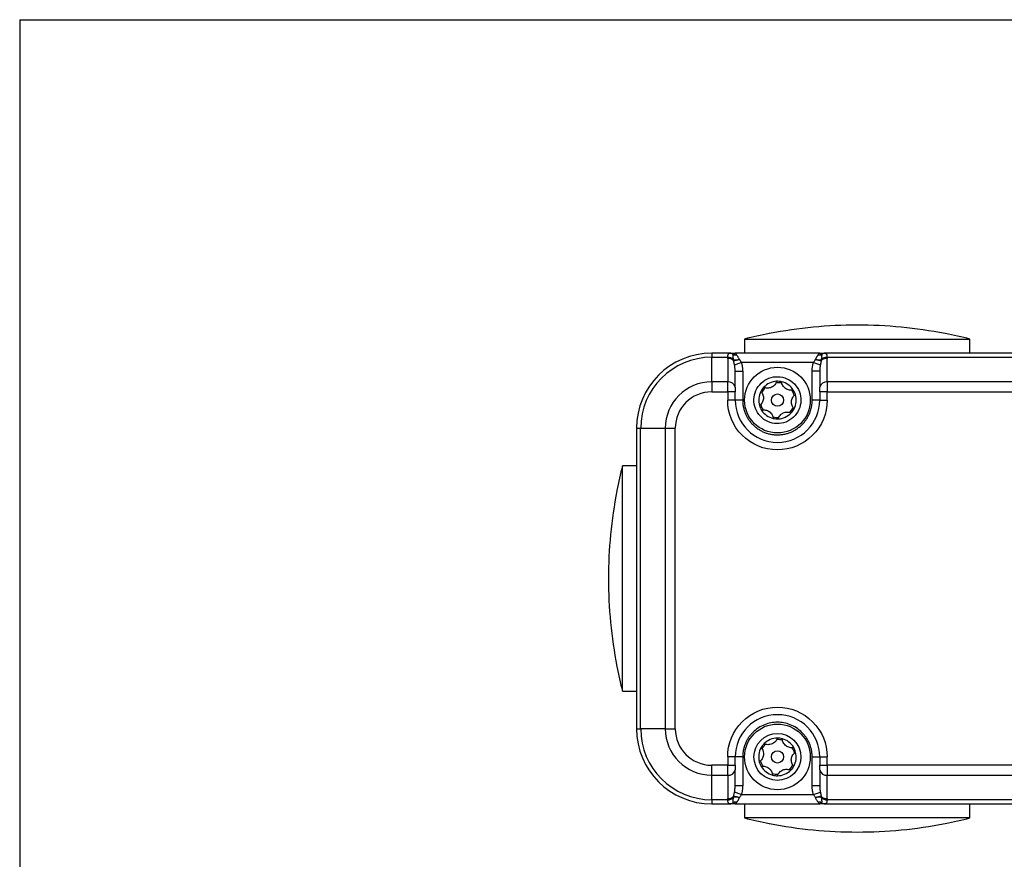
# Model space of a CAD drawing. Header units: millimetres. Extents: x 0 to 559, y 0 to 432.
# Tile 4 of 24: x 0 to 105, y 342 to 432. Entities that reach past the tile are written whole.
import ezdxf

# ---------------------------------------------------------------- set-up
doc = ezdxf.new("R2010")
doc.units = ezdxf.units.MM

msp = doc.modelspace()

# ---------------------------------------------------------------- linework, layer by layer
at = {"color": 7, "linetype": 'Continuous'}
for q in [(0, 0), (558.8, 431.8)]:
    msp.add_line((0, 431.8), q, dxfattribs=at)
for p, q in [((77.18, 397.79), (77.18, 396.29)), ((77.18, 397.79), (101.18, 397.79)), ((101.18, 396.29), (101.18, 397.79)), ((75.62, 396.29), (73.68, 396.29)), ((73.68, 396.29), (73.68, 395.85)), ((85.18, 396.29), (76.18, 396.29)), ((193.29, 396.29), (85.73, 396.29)), ((73.68, 393.23), (73.68, 395.85)), ((73.68, 395.85), (75.39, 395.85)), ((75.38, 395.72), (75.38, 393.23)), ((76.1, 395.05), (76.83, 395.29)), ((84.52, 395.29), (76.83, 395.29)), ((84.52, 395.29), (85.25, 395.05)), ((85.97, 395.85), (193.29, 395.85)), ((85.98, 393.23), (85.98, 395.72)), ((76.18, 392.66), (76.18, 394.36)), ((76.18, 394.36), (76.98, 394.36)), ((76.98, 394.36), (76.98, 391.29)), ((85.18, 394.36), (84.38, 394.36)), ((84.38, 391.29), (84.38, 394.36)), ((85.18, 394.36), (85.18, 392.66)), ((73.68, 393.23), (73.68, 392.17)), ((75.38, 393.23), (73.68, 393.23)), ((75.38, 392.17), (75.38, 393.23)), ((149.3, 393.23), (85.98, 393.23)), ((85.98, 393.23), (85.98, 392.17)), ((73.68, 392.17), (75.38, 392.17)), ((75.38, 392.17), (75.38, 391.29)), ((76.18, 392.17), (75.38, 392.17)), ((76.18, 391.29), (76.18, 392.17)), ((85.18, 392.17), (85.18, 391.29)), ((85.98, 392.17), (85.18, 392.17)), ((85.98, 392.17), (148.2, 392.17)), ((85.98, 391.29), (85.98, 392.17)), ((76.18, 391.29), (75.38, 391.29)), ((76.98, 391.29), (76.18, 391.29)), ((85.18, 391.29), (84.38, 391.29)), ((85.18, 391.29), (85.98, 391.29)), ((65.68, 388.29), (65.68, 356.29)), ((65.68, 388.29), (66.11, 388.29)), ((66.11, 388.29), (68.74, 388.29)), ((66.11, 356.29), (66.11, 388.29)), ((68.74, 388.29), (68.74, 356.29)), ((68.74, 388.29), (69.8, 388.29)), ((69.8, 356.29), (69.8, 388.29)), ((65.68, 384.29), (64.18, 384.29)), ((64.18, 360.29), (64.18, 384.29)), ((64.18, 360.29), (65.68, 360.29)), ((65.68, 356.29), (66.11, 356.29)), ((68.74, 356.29), (66.11, 356.29)), ((68.74, 356.29), (69.8, 356.29)), ((75.38, 352.41), (73.68, 352.41)), ((73.68, 351.35), (73.68, 352.41)), ((75.38, 353.29), (75.38, 352.41)), ((76.18, 353.29), (75.38, 353.29)), ((75.38, 351.35), (75.38, 352.41)), ((75.38, 352.41), (76.18, 352.41)), ((76.18, 352.41), (76.18, 353.29)), ((76.98, 353.29), (76.18, 353.29)), ((76.98, 353.29), (76.98, 350.22)), ((84.38, 353.29), (85.18, 353.29)), ((84.38, 350.22), (84.38, 353.29)), ((85.18, 353.29), (85.18, 352.41)), ((85.18, 353.29), (85.98, 353.29)), ((85.18, 352.41), (85.98, 352.41)), ((85.98, 352.41), (85.98, 353.29)), ((148.2, 352.41), (85.98, 352.41)), ((85.98, 352.41), (85.98, 351.35)), ((73.68, 351.35), (75.38, 351.35)), ((73.68, 348.73), (73.68, 351.35)), ((75.38, 351.35), (75.38, 348.85)), ((76.18, 350.22), (76.18, 351.91)), ((85.18, 351.91), (85.18, 350.22)), ((85.98, 348.85), (85.98, 351.35)), ((85.98, 351.35), (149.3, 351.35)), ((76.98, 350.22), (76.18, 350.22)), ((85.18, 350.22), (84.38, 350.22)), ((76.83, 349.29), (76.1, 349.52)), ((76.83, 349.29), (84.52, 349.29)), ((84.52, 349.29), (85.25, 349.52)), ((75.39, 348.73), (73.68, 348.73)), ((73.68, 348.73), (73.68, 348.29)), ((73.68, 348.29), (75.62, 348.29)), ((76.18, 348.29), (85.18, 348.29)), ((77.18, 348.29), (77.18, 346.79)), ((85.73, 348.29), (193.29, 348.29)), ((193.29, 348.73), (85.97, 348.73)), ((101.18, 346.79), (101.18, 348.29)), ((101.18, 346.79), (77.18, 346.79))]:
    msp.add_line(p, q)
for centre, radius in [((80.68, 391.29), 3.5), ((80.68, 391.29), 0.65), ((80.68, 353.29), 3.5), ((80.68, 353.29), 0.65)]:
    msp.add_circle(centre, radius)
for centre, radius, start, end in [((89.18, 350.54), 48.75, 101.0736, 104.25), ((89.18, 350.54), 48.75, 75.75, 78.9262), ((73.68, 388.29), 8, 90, 180), ((75.6, 395.78), 0.502, 43.2524, 88.6656), ((85.75, 395.78), 0.502, 91.3344, 136.7476), ((73.68, 388.29), 7.56, 90, 180), ((75.4, 394.77), 0.952, 50.9121, 91.5013), ((75.32, 394.84), 1.02, 48.158, 86.1479), ((75.32, 394.83), 1.02, 48.4658, 86.3897), ((76.19, 396.92), 0.825, 254.7533, 279.5716), ((76.22, 397.07), 1.49, 261.3727, 285.1514), ((76.22, 397.08), 1.51, 261.6728, 285.1833), ((76.09, 396.98), 1.47, 266.4647, 291.2811), ((85.26, 396.98), 1.47, 248.7189, 273.5353), ((85.13, 397.07), 1.49, 254.8486, 278.6273), ((85.13, 397.08), 1.51, 254.8167, 278.3272), ((85.16, 396.92), 0.825, 260.4284, 285.2467), ((86.03, 394.84), 1.02, 93.8521, 131.842), ((86.03, 394.83), 1.02, 93.6103, 131.5342), ((85.95, 394.77), 0.952, 88.4987, 129.0879), ((73.68, 388.29), 4.94, 90, 180), ((75.48, 392.52), 0.714, 11.4218, 98.0495), ((80.68, 391.29), 2, 92.4318, 137.095), ((80.68, 391.29), 1.85, 75.1164, 94.4104), ((80.68, 391.29), 2, 77.095, 92.4318), ((80.68, 391.29), 2, 32.4318, 77.095), ((85.88, 392.52), 0.714, 81.9503, 168.5783), ((80.68, 391.29), 2, 152.4318, 197.095), ((80.68, 391.29), 2, 137.095, 152.4318), ((80.68, 391.29), 1.85, 135.1164, 154.4104), ((80.68, 391.29), 1.85, 15.1164, 34.4104), ((80.68, 391.29), 2, 17.095, 32.4318), ((80.68, 391.29), 4.5, 180, 0), ((80.68, 391.29), 2, 332.4318, 17.095), ((80.68, 391.29), 2, 197.095, 212.4318), ((80.68, 391.29), 1.85, 195.1164, 214.4104), ((80.68, 391.29), 2, 212.4318, 257.095), ((80.68, 391.29), 1.85, 315.1164, 334.4104), ((80.68, 391.29), 2, 317.095, 332.4318), ((80.68, 391.29), 1.85, 255.1164, 274.4104), ((80.68, 391.29), 2, 257.095, 272.4318), ((80.68, 391.29), 2, 272.4318, 317.095), ((111.43, 372.29), 48.75, 165.75, 168.9262), ((111.43, 372.29), 48.75, 191.0736, 194.25), ((80.68, 353.29), 4.5, 0, 180), ((73.68, 356.29), 8, 180, 270), ((73.68, 356.29), 7.56, 180, 270), ((73.68, 356.29), 4.94, 180, 270), ((80.68, 353.29), 2, 134.8543, 150.191), ((80.68, 353.29), 1.85, 132.8757, 152.1697), ((80.68, 353.29), 2, 90.191, 134.8543), ((80.68, 353.29), 1.85, 72.8757, 92.1697), ((80.68, 353.29), 2, 74.8543, 90.191), ((80.68, 353.29), 2, 30.191, 74.8543), ((80.68, 353.29), 2, 150.191, 194.8543), ((80.68, 353.29), 1.85, 12.8757, 32.1697), ((80.68, 353.29), 2, 14.8543, 30.191), ((80.68, 353.29), 2, 330.191, 14.8543), ((80.68, 353.29), 2, 194.8543, 210.191), ((80.68, 353.29), 1.85, 192.8757, 212.1697), ((80.68, 353.29), 2, 210.191, 254.8543), ((80.68, 353.29), 1.85, 312.8757, 332.1697), ((80.68, 353.29), 2, 314.8543, 330.191), ((75.48, 352.05), 0.714, 261.9505, 348.5782), ((80.68, 353.29), 1.85, 252.8757, 272.1697), ((80.68, 353.29), 2, 254.8543, 270.191), ((80.68, 353.29), 2, 270.191, 314.8543), ((85.88, 352.05), 0.714, 191.4218, 278.0495), ((75.4, 349.8), 0.952, 268.4987, 309.0879), ((75.32, 349.75), 1.02, 273.6103, 311.5342), ((75.32, 349.73), 1.02, 273.8521, 311.842), ((75.6, 348.79), 0.502, 271.3344, 316.7476), ((76.19, 347.65), 0.825, 80.4284, 105.2467), ((76.09, 347.6), 1.47, 68.7189, 93.5353), ((76.22, 347.49), 1.51, 74.8167, 98.3272), ((76.22, 347.5), 1.49, 74.8486, 98.6273), ((85.26, 347.6), 1.47, 86.4647, 111.2811), ((85.13, 347.49), 1.51, 81.6728, 105.1833), ((85.13, 347.5), 1.49, 81.3727, 105.1514), ((85.16, 347.65), 0.825, 74.7533, 99.5716), ((85.95, 349.8), 0.952, 230.9121, 271.5013), ((86.03, 349.75), 1.02, 228.4658, 266.3897), ((86.03, 349.73), 1.02, 228.158, 266.1479), ((85.75, 348.79), 0.502, 223.2524, 268.6656), ((89.18, 394.04), 48.75, 255.75, 258.9262), ((89.18, 394.04), 48.75, 281.0736, 284.25)]:
    msp.add_arc(centre, radius, start, end)
for points, knots in [([(79.82, 398.37), (79.82, 398.38), (79.81, 398.38), (79.81, 398.38), (79.81, 398.38)], [0, 0, 0, 0, 0.4999244, 1, 1, 1, 1]), ([(98.54, 398.38), (98.54, 398.38), (98.54, 398.38), (98.53, 398.38), (98.53, 398.37)], [0, 0, 0, 0, 0.5000756, 1, 1, 1, 1]), ([(75.39, 395.86), (75.39, 395.88), (75.39, 395.94), (75.4, 396.01), (75.41, 396.07), (75.43, 396.12), (75.44, 396.16), (75.46, 396.2), (75.48, 396.23), (75.51, 396.25), (75.53, 396.27), (75.56, 396.28), (75.58, 396.29), (75.61, 396.29), (75.62, 396.29)], [0, 0, 0, 0, 0.098337, 0.193768, 0.286337, 0.376089, 0.463074, 0.54735, 0.628976, 0.708022, 0.784561, 0.858675, 0.930455, 1, 1, 1, 1]), ([(75.62, 396.29), (75.69, 396.29), (75.78, 396.29), (75.97, 396.29), (76.07, 396.29), (76.18, 396.29)], [0, 0, 0, 0, 0.5, 0.5, 1, 1, 1, 1]), ([(75.97, 396.13), (75.98, 396.13), (76, 396.14), (76.03, 396.15), (76.06, 396.17), (76.08, 396.2), (76.11, 396.24), (76.14, 396.27), (76.16, 396.28), (76.17, 396.29), (76.17, 396.29), (76.17, 396.29), (76.17, 396.29), (76.17, 396.29), (76.17, 396.29), (76.17, 396.29), (76.17, 396.29), (76.17, 396.29), (76.17, 396.29), (76.17, 396.29), (76.17, 396.29), (76.17, 396.29), (76.17, 396.29), (76.17, 396.29), (76.17, 396.29), (76.17, 396.29), (76.17, 396.29), (76.17, 396.29), (76.17, 396.29), (76.17, 396.29), (76.17, 396.29), (76.17, 396.29), (76.17, 396.29), (76.17, 396.29), (76.17, 396.29), (76.17, 396.29), (76.17, 396.29), (76.17, 396.29), (76.17, 396.29), (76.17, 396.29), (76.17, 396.29), (76.17, 396.29), (76.17, 396.29), (76.17, 396.29), (76.17, 396.29), (76.17, 396.29), (76.17, 396.29), (76.17, 396.29), (76.17, 396.29), (76.17, 396.29), (76.17, 396.29), (76.17, 396.29), (76.17, 396.29), (76.17, 396.29), (76.17, 396.29), (76.17, 396.29), (76.17, 396.29), (76.17, 396.29), (76.17, 396.29), (76.17, 396.29), (76.17, 396.29), (76.17, 396.29), (76.17, 396.29), (76.17, 396.29), (76.17, 396.29), (76.17, 396.29), (76.17, 396.29), (76.17, 396.29), (76.17, 396.29), (76.17, 396.29), (76.17, 396.29), (76.17, 396.29), (76.17, 396.29), (76.17, 396.29), (76.17, 396.29), (76.17, 396.29), (76.17, 396.29), (76.17, 396.29), (76.17, 396.29), (76.17, 396.29), (76.17, 396.29), (76.17, 396.29), (76.17, 396.29), (76.17, 396.29), (76.17, 396.29), (76.17, 396.29), (76.17, 396.29), (76.17, 396.29), (76.17, 396.29), (76.17, 396.29), (76.17, 396.29), (76.18, 396.29), (76.18, 396.29)], [0, 0, 0, 0, 0.07353, 0.155809, 0.249889, 0.352092, 0.499748, 0.750384, 0.875493, 0.937836, 0.968942, 0.984487, 0.984547, 0.984608, 0.984669, 0.984729, 0.98479, 0.98485, 0.984911, 0.984972, 0.985032, 0.985093, 0.985153, 0.985214, 0.985275, 0.985335, 0.985396, 0.985457, 0.985517, 0.985578, 0.985638, 0.985699, 0.98576, 0.98582, 0.985881, 0.985941, 0.986002, 0.986063, 0.986123, 0.986184, 0.986244, 0.986305, 0.986366, 0.986426, 0.986487, 0.986548, 0.986608, 0.986669, 0.986729, 0.98679, 0.986851, 0.986911, 0.986972, 0.987032, 0.987093, 0.987154, 0.987214, 0.987275, 0.987335, 0.987396, 0.987457, 0.987517, 0.987578, 0.987638, 0.987699, 0.98776, 0.98782, 0.987881, 0.987941, 0.988002, 0.988063, 0.988123, 0.988184, 0.988245, 0.988305, 0.988366, 0.988426, 0.988487, 0.988548, 0.988608, 0.988669, 0.988729, 0.98879, 0.988851, 0.988911, 0.988972, 0.989023, 0.989093, 0.989335, 0.990305, 0.992244, 1, 1, 1, 1]), ([(76.18, 396.29), (76.18, 396.29), (76.19, 396.28), (76.21, 396.27), (76.22, 396.26), (76.24, 396.23), (76.27, 396.2), (76.29, 396.15), (76.31, 396.12), (76.32, 396.11)], [0, 0, 0, 0, 0.159797, 0.296363, 0.409696, 0.499796, 0.719126, 0.885613, 1, 1, 1, 1]), ([(85.03, 396.11), (85.03, 396.12), (85.05, 396.14), (85.07, 396.17), (85.09, 396.21), (85.12, 396.24), (85.14, 396.28), (85.16, 396.28), (85.18, 396.29)], [0, 0, 0, 0, 0.0809991, 0.1911394, 0.3308799, 0.5004319, 0.7038464, 1, 1, 1, 1]), ([(85.18, 396.29), (85.28, 396.29), (85.38, 396.29), (85.57, 396.29), (85.66, 396.29), (85.73, 396.29)], [0, 0, 0, 0, 0.5, 0.5, 1, 1, 1, 1]), ([(85.18, 396.29), (85.19, 396.29), (85.21, 396.28), (85.25, 396.24), (85.27, 396.22), (85.32, 396.17), (85.35, 396.14), (85.38, 396.13)], [0, 0, 0, 0, 0.25, 0.25, 0.5, 0.5, 1, 1, 1, 1]), ([(85.73, 396.29), (85.75, 396.29), (85.78, 396.28), (85.81, 396.27), (85.85, 396.25), (85.88, 396.22), (85.9, 396.18), (85.92, 396.12), (85.94, 396.05), (85.95, 395.96), (85.96, 395.89), (85.96, 395.86)], [0, 0, 0, 0, 0.0932218, 0.1904761, 0.2919874, 0.3979534, 0.5085477, 0.6239229, 0.7442133, 0.8695375, 1, 1, 1, 1]), ([(76, 395.6), (75.99, 395.63), (75.99, 395.69), (75.98, 395.77), (75.97, 395.84), (75.97, 395.9), (75.96, 395.96), (75.96, 396), (75.96, 396.04), (75.97, 396.08), (75.97, 396.1), (75.97, 396.12), (75.97, 396.13)], [0, 0, 0, 0, 0.132987, 0.2589948, 0.3775299, 0.4882173, 0.5911566, 0.6869463, 0.775652, 0.8573265, 0.9320602, 1, 1, 1, 1]), ([(76, 395.51), (76, 395.52), (76, 395.55), (76, 395.58), (76, 395.59)], [0, 0, 0, 0, 0.510713, 1, 1, 1, 1]), ([(76.1, 395.05), (76.1, 395.09), (76.08, 395.17), (76.05, 395.28), (76.03, 395.4), (76.01, 395.47), (76, 395.51)], [0, 0, 0, 0, 0.240423, 0.48683, 0.739833, 1, 1, 1, 1]), ([(76.32, 396.11), (76.34, 396.09), (76.37, 396.06), (76.42, 395.98), (76.48, 395.89), (76.54, 395.77), (76.59, 395.68), (76.61, 395.64)], [0, 0, 0, 0, 0.147036, 0.320545, 0.520541, 0.747026, 1, 1, 1, 1]), ([(76.63, 395.61), (76.64, 395.59), (76.67, 395.54), (76.73, 395.46), (76.79, 395.37), (76.82, 395.31), (76.83, 395.29)], [0, 0, 0, 0, 0.134215, 0.499937, 0.774624, 1, 1, 1, 1]), ([(76.83, 395.29), (76.85, 395.24), (76.88, 395.14), (76.91, 394.99), (76.94, 394.83), (76.96, 394.67), (76.97, 394.52), (76.97, 394.41), (76.98, 394.36)], [0, 0, 0, 0, 0.1643, 0.328943, 0.494388, 0.661088, 0.829482, 1, 1, 1, 1]), ([(84.38, 394.36), (84.38, 394.41), (84.38, 394.52), (84.39, 394.67), (84.41, 394.83), (84.44, 394.99), (84.47, 395.14), (84.5, 395.24), (84.52, 395.29)], [0, 0, 0, 0, 0.1705181, 0.3389124, 0.5056115, 0.6710569, 0.8357003, 1, 1, 1, 1]), ([(84.52, 395.29), (84.53, 395.31), (84.56, 395.37), (84.63, 395.46), (84.68, 395.54), (84.72, 395.59), (84.72, 395.61)], [0, 0, 0, 0, 0.22537, 0.500063, 0.865864, 1, 1, 1, 1]), ([(84.74, 395.64), (84.76, 395.67), (84.78, 395.73), (84.83, 395.81), (84.87, 395.88), (84.9, 395.94), (84.94, 396), (84.97, 396.04), (85, 396.08), (85.02, 396.1), (85.03, 396.11)], [0, 0, 0, 0, 0.161242, 0.312126, 0.452652, 0.582821, 0.702637, 0.812102, 0.911221, 1, 1, 1, 1]), ([(85.35, 395.51), (85.34, 395.47), (85.32, 395.4), (85.3, 395.28), (85.27, 395.17), (85.25, 395.09), (85.25, 395.05)], [0, 0, 0, 0, 0.260167, 0.51317, 0.759577, 1, 1, 1, 1]), ([(85.38, 396.13), (85.38, 396.11), (85.39, 396.07), (85.39, 396), (85.38, 395.9), (85.37, 395.77), (85.36, 395.66), (85.35, 395.6)], [0, 0, 0, 0, 0.142728, 0.313153, 0.511897, 0.741095, 1, 1, 1, 1]), ([(85.35, 395.59), (85.35, 395.58), (85.35, 395.55), (85.35, 395.52), (85.35, 395.51)], [0, 0, 0, 0, 0.4809799, 1, 1, 1, 1]), ([(76.18, 394.36), (76.17, 394.42), (76.17, 394.53), (76.16, 394.69), (76.14, 394.83), (76.13, 394.95), (76.11, 395.02), (76.1, 395.05)], [0, 0, 0, 0, 0.257832, 0.486742, 0.686734, 0.857815, 1, 1, 1, 1]), ([(85.25, 395.05), (85.24, 395.01), (85.22, 394.92), (85.2, 394.76), (85.18, 394.57), (85.18, 394.43), (85.18, 394.36)], [0, 0, 0, 0, 0.182248, 0.409652, 0.682233, 1, 1, 1, 1]), ([(79.23, 389.24), (78.69, 389.63), (78.32, 390.21), (78.1, 391.52), (78.25, 392.19), (79.02, 393.27), (79.6, 393.64), (80.9, 393.86), (81.58, 393.71), (82.12, 393.33)], [0, 0, 0, 0, 0.25, 0.25, 0.5, 0.5, 0.75, 0.75, 1, 1, 1, 1]), ([(80.59, 393.28), (80.55, 393.15), (80.49, 393.03), (80.31, 392.81), (80.19, 392.71), (79.91, 392.59), (79.76, 392.56), (79.47, 392.56), (79.34, 392.59), (79.21, 392.65)], [0, 0, 0, 0, 0.25, 0.25, 0.5, 0.5, 0.75, 0.75, 1, 1, 1, 1]), ([(82.12, 393.33), (82.66, 392.95), (83.03, 392.36), (83.25, 391.06), (83.1, 390.39), (82.33, 389.3), (81.75, 388.94), (80.45, 388.71), (79.77, 388.86), (79.23, 389.24)], [0, 0, 0, 0, 0.25, 0.25, 0.5, 0.5, 0.75, 0.75, 1, 1, 1, 1]), ([(82.36, 392.36), (82.23, 392.33), (82.09, 392.32), (81.81, 392.37), (81.67, 392.42), (81.42, 392.6), (81.32, 392.71), (81.18, 392.96), (81.13, 393.1), (81.12, 393.24)], [0, 0, 0, 0, 0.25, 0.25, 0.5, 0.5, 0.75, 0.75, 1, 1, 1, 1]), ([(78.9, 392.21), (79, 392.11), (79.07, 392), (79.17, 391.73), (79.2, 391.58), (79.17, 391.28), (79.12, 391.13), (78.97, 390.88), (78.88, 390.78), (78.76, 390.7)], [0, 0, 0, 0, 0.25, 0.25, 0.5, 0.5, 0.75, 0.75, 1, 1, 1, 1]), ([(85.98, 391.29), (85.98, 389.88), (85.42, 388.53), (83.43, 386.55), (82.08, 385.99), (79.27, 385.99), (77.92, 386.55), (75.93, 388.53), (75.38, 389.88), (75.38, 391.29)], [0, 0, 0, 0, 0.25, 0.25, 0.5, 0.5, 0.75, 0.75, 1, 1, 1, 1]), ([(76.98, 391.29), (76.98, 391.22), (76.98, 391.09), (76.99, 390.89), (77.02, 390.69), (77.06, 390.5), (77.11, 390.3), (77.16, 390.11), (77.25, 389.87), (77.38, 389.58), (77.57, 389.26), (77.8, 388.95), (78.05, 388.67), (78.34, 388.41), (78.64, 388.19), (78.97, 388), (79.3, 387.84), (79.64, 387.73), (79.98, 387.65), (80.33, 387.6), (80.56, 387.59), (80.68, 387.59)], [0, 0, 0, 0, 0.034532, 0.068817, 0.102954, 0.137044, 0.171189, 0.205488, 0.240042, 0.304309, 0.368667, 0.434302, 0.500029, 0.565664, 0.631391, 0.695658, 0.760016, 0.820265, 0.879986, 0.939717, 1, 1, 1, 1]), ([(80.68, 387.59), (80.74, 387.59), (80.88, 387.59), (81.07, 387.61), (81.27, 387.63), (81.47, 387.67), (81.66, 387.72), (81.85, 387.78), (82.09, 387.86), (82.38, 388), (82.71, 388.19), (83.01, 388.41), (83.3, 388.67), (83.55, 388.95), (83.78, 389.26), (83.97, 389.58), (84.12, 389.92), (84.23, 390.25), (84.32, 390.59), (84.37, 390.94), (84.37, 391.17), (84.38, 391.29)], [0, 0, 0, 0, 0.034532, 0.068817, 0.102954, 0.137044, 0.171189, 0.205488, 0.240042, 0.304309, 0.368667, 0.434302, 0.500029, 0.565664, 0.631391, 0.695658, 0.760016, 0.820265, 0.879986, 0.939717, 1, 1, 1, 1]), ([(82.45, 390.36), (82.35, 390.46), (82.28, 390.58), (82.18, 390.85), (82.16, 391), (82.18, 391.3), (82.23, 391.44), (82.38, 391.69), (82.47, 391.8), (82.59, 391.87)], [0, 0, 0, 0, 0.25, 0.25, 0.5, 0.5, 0.75, 0.75, 1, 1, 1, 1]), ([(78.99, 390.21), (79.12, 390.25), (79.26, 390.25), (79.54, 390.21), (79.69, 390.15), (79.93, 389.97), (80.03, 389.86), (80.18, 389.61), (80.22, 389.47), (80.23, 389.34)], [0, 0, 0, 0, 0.25, 0.25, 0.5, 0.5, 0.75, 0.75, 1, 1, 1, 1]), ([(80.76, 389.29), (80.8, 389.42), (80.86, 389.55), (81.05, 389.77), (81.17, 389.86), (81.44, 389.99), (81.59, 390.02), (81.88, 390.01), (82.02, 389.98), (82.14, 389.93)], [0, 0, 0, 0, 0.25, 0.25, 0.5, 0.5, 0.75, 0.75, 1, 1, 1, 1]), ([(63.58, 381.65), (63.58, 381.65), (63.58, 381.65), (63.59, 381.64), (63.59, 381.64)], [0, 0, 0, 0, 0.500076, 1, 1, 1, 1]), ([(63.59, 362.93), (63.59, 362.93), (63.58, 362.92), (63.58, 362.92), (63.58, 362.92)], [0, 0, 0, 0, 0.4999244, 1, 1, 1, 1]), ([(75.38, 353.29), (75.38, 354.69), (75.93, 356.04), (77.92, 358.03), (79.27, 358.59), (80.68, 358.59)], [0, 0, 0, 0, 0.5, 0.5, 1, 1, 1, 1]), ([(80.68, 358.59), (82.08, 358.59), (83.43, 358.03), (85.42, 356.04), (85.98, 354.69), (85.98, 353.29)], [0, 0, 0, 0, 0.5, 0.5, 1, 1, 1, 1]), ([(84.38, 353.29), (84.37, 353.35), (84.37, 353.49), (84.36, 353.69), (84.33, 353.88), (84.29, 354.08), (84.24, 354.27), (84.19, 354.46), (84.1, 354.7), (83.97, 354.99), (83.78, 355.32), (83.55, 355.62), (83.21, 356), (82.72, 356.4), (82.06, 356.74), (81.37, 356.94), (80.68, 357.01), (79.98, 356.94), (79.29, 356.74), (78.63, 356.4), (78.14, 356), (77.8, 355.62), (77.57, 355.32), (77.38, 354.99), (77.23, 354.66), (77.12, 354.32), (77.04, 353.98), (76.98, 353.64), (76.98, 353.4), (76.98, 353.29)], [0, 0, 0, 0, 0.017277, 0.03443, 0.05151, 0.068566, 0.085649, 0.10281, 0.120098, 0.152252, 0.184451, 0.217289, 0.250174, 0.315809, 0.38008, 0.440024, 0.500014, 0.559959, 0.619949, 0.68422, 0.749855, 0.782693, 0.815578, 0.847732, 0.879931, 0.910075, 0.939954, 0.969839, 1, 1, 1, 1]), ([(81.63, 350.98), (80.36, 350.45), (78.89, 351.05), (77.84, 353.6), (78.44, 355.07), (79.72, 355.6)], [0, 0, 0, 0, 0.5, 0.5, 1, 1, 1, 1]), ([(79.72, 355.6), (80.99, 356.12), (82.46, 355.52), (83.51, 352.97), (82.91, 351.51), (81.63, 350.98)], [0, 0, 0, 0, 0.5, 0.5, 1, 1, 1, 1]), ([(80.67, 355.29), (80.63, 355.16), (80.56, 355.03), (80.37, 354.82), (80.24, 354.73), (79.96, 354.61), (79.81, 354.59), (79.52, 354.6), (79.39, 354.64), (79.26, 354.7)], [0, 0, 0, 0, 0.25, 0.25, 0.5, 0.5, 0.75, 0.75, 1, 1, 1, 1]), ([(82.4, 354.29), (82.27, 354.26), (82.13, 354.26), (81.85, 354.32), (81.71, 354.38), (81.47, 354.57), (81.37, 354.69), (81.24, 354.94), (81.21, 355.08), (81.2, 355.22)], [0, 0, 0, 0, 0.25, 0.25, 0.5, 0.5, 0.75, 0.75, 1, 1, 1, 1]), ([(78.94, 354.28), (79.03, 354.18), (79.1, 354.06), (79.19, 353.79), (79.21, 353.63), (79.17, 353.33), (79.11, 353.19), (78.96, 352.95), (78.86, 352.85), (78.74, 352.77)], [0, 0, 0, 0, 0.25, 0.25, 0.5, 0.5, 0.75, 0.75, 1, 1, 1, 1]), ([(82.41, 352.29), (82.32, 352.39), (82.25, 352.52), (82.16, 352.79), (82.14, 352.94), (82.18, 353.24), (82.24, 353.38), (82.39, 353.63), (82.49, 353.72), (82.61, 353.8)], [0, 0, 0, 0, 0.25, 0.25, 0.5, 0.5, 0.75, 0.75, 1, 1, 1, 1]), ([(78.95, 352.28), (79.08, 352.31), (79.22, 352.31), (79.5, 352.25), (79.64, 352.19), (79.88, 352.01), (79.98, 351.89), (80.11, 351.63), (80.15, 351.49), (80.15, 351.36)], [0, 0, 0, 0, 0.25, 0.25, 0.5, 0.5, 0.75, 0.75, 1, 1, 1, 1]), ([(80.68, 351.29), (80.72, 351.42), (80.79, 351.54), (80.99, 351.75), (81.11, 351.84), (81.39, 351.96), (81.54, 351.98), (81.83, 351.97), (81.96, 351.93), (82.09, 351.87)], [0, 0, 0, 0, 0.25, 0.25, 0.5, 0.5, 0.75, 0.75, 1, 1, 1, 1]), ([(76.1, 349.52), (76.11, 349.56), (76.13, 349.66), (76.15, 349.81), (76.17, 350.01), (76.17, 350.14), (76.18, 350.22)], [0, 0, 0, 0, 0.182248, 0.409652, 0.682233, 1, 1, 1, 1]), ([(76.98, 350.22), (76.97, 350.16), (76.97, 350.06), (76.96, 349.9), (76.94, 349.74), (76.91, 349.59), (76.88, 349.44), (76.85, 349.34), (76.83, 349.29)], [0, 0, 0, 0, 0.170518, 0.338912, 0.505612, 0.671057, 0.8357, 1, 1, 1, 1]), ([(84.52, 349.29), (84.5, 349.34), (84.47, 349.44), (84.44, 349.59), (84.41, 349.74), (84.39, 349.9), (84.38, 350.06), (84.38, 350.16), (84.38, 350.22)], [0, 0, 0, 0, 0.1643, 0.328943, 0.494388, 0.661088, 0.829482, 1, 1, 1, 1]), ([(85.18, 350.22), (85.18, 350.16), (85.18, 350.04), (85.19, 349.88), (85.21, 349.74), (85.23, 349.62), (85.24, 349.55), (85.25, 349.52)], [0, 0, 0, 0, 0.2578324, 0.4867422, 0.6867339, 0.8578154, 1, 1, 1, 1]), ([(76, 349.07), (76.01, 349.1), (76.03, 349.18), (76.05, 349.29), (76.08, 349.4), (76.1, 349.48), (76.1, 349.52)], [0, 0, 0, 0, 0.260167, 0.51317, 0.759577, 1, 1, 1, 1]), ([(76.83, 349.29), (76.82, 349.26), (76.79, 349.21), (76.73, 349.11), (76.67, 349.03), (76.64, 348.98), (76.63, 348.97)], [0, 0, 0, 0, 0.2253701, 0.5000631, 0.8658636, 1, 1, 1, 1]), ([(84.72, 348.97), (84.72, 348.98), (84.68, 349.03), (84.63, 349.11), (84.56, 349.21), (84.53, 349.26), (84.52, 349.29)], [0, 0, 0, 0, 0.134215, 0.499937, 0.774624, 1, 1, 1, 1]), ([(85.25, 349.52), (85.25, 349.48), (85.27, 349.4), (85.3, 349.29), (85.32, 349.18), (85.34, 349.1), (85.35, 349.07)], [0, 0, 0, 0, 0.240423, 0.48683, 0.739833, 1, 1, 1, 1]), ([(75.62, 348.29), (75.6, 348.29), (75.57, 348.29), (75.54, 348.3), (75.5, 348.32), (75.48, 348.35), (75.45, 348.4), (75.43, 348.45), (75.41, 348.53), (75.4, 348.61), (75.39, 348.68), (75.39, 348.72)], [0, 0, 0, 0, 0.093222, 0.190476, 0.291987, 0.397953, 0.508548, 0.623923, 0.744213, 0.869538, 1, 1, 1, 1]), ([(76.18, 348.29), (76.07, 348.29), (75.97, 348.29), (75.78, 348.29), (75.69, 348.29), (75.62, 348.29)], [0, 0, 0, 0, 0.5, 0.5, 1, 1, 1, 1]), ([(75.97, 348.44), (75.97, 348.46), (75.97, 348.5), (75.96, 348.57), (75.97, 348.67), (75.98, 348.81), (75.99, 348.91), (76, 348.97)], [0, 0, 0, 0, 0.142728, 0.313153, 0.511897, 0.741095, 1, 1, 1, 1]), ([(76.18, 348.29), (76.16, 348.29), (76.14, 348.3), (76.1, 348.33), (76.08, 348.35), (76.03, 348.41), (76, 348.43), (75.97, 348.44)], [0, 0, 0, 0, 0.25, 0.25, 0.5, 0.5, 1, 1, 1, 1]), ([(76, 348.98), (76, 348.99), (76, 349.02), (76, 349.05), (76, 349.07)], [0, 0, 0, 0, 0.48098, 1, 1, 1, 1]), ([(76.32, 348.46), (76.32, 348.45), (76.3, 348.43), (76.28, 348.4), (76.26, 348.36), (76.24, 348.33), (76.21, 348.29), (76.19, 348.29), (76.18, 348.29)], [0, 0, 0, 0, 0.080999, 0.191139, 0.33088, 0.500432, 0.703846, 1, 1, 1, 1]), ([(76.61, 348.94), (76.59, 348.91), (76.57, 348.85), (76.52, 348.77), (76.48, 348.69), (76.45, 348.63), (76.41, 348.58), (76.38, 348.53), (76.35, 348.49), (76.33, 348.47), (76.32, 348.46)], [0, 0, 0, 0, 0.161242, 0.312126, 0.452652, 0.582821, 0.702637, 0.812102, 0.911221, 1, 1, 1, 1]), ([(85.03, 348.46), (85.01, 348.48), (84.98, 348.52), (84.93, 348.59), (84.87, 348.68), (84.81, 348.8), (84.76, 348.89), (84.74, 348.94)], [0, 0, 0, 0, 0.147036, 0.320545, 0.520541, 0.747026, 1, 1, 1, 1]), ([(85.18, 348.29), (85.17, 348.29), (85.16, 348.29), (85.14, 348.3), (85.13, 348.32), (85.11, 348.34), (85.09, 348.37), (85.06, 348.42), (85.04, 348.45), (85.03, 348.46)], [0, 0, 0, 0, 0.159797, 0.296363, 0.409696, 0.499796, 0.719126, 0.885613, 1, 1, 1, 1]), ([(85.38, 348.44), (85.37, 348.44), (85.35, 348.44), (85.32, 348.42), (85.3, 348.4), (85.27, 348.37), (85.24, 348.33), (85.21, 348.3), (85.19, 348.29), (85.18, 348.29), (85.18, 348.29), (85.18, 348.29), (85.18, 348.29), (85.18, 348.29), (85.18, 348.29), (85.18, 348.29), (85.18, 348.29), (85.18, 348.29), (85.18, 348.29), (85.18, 348.29), (85.18, 348.29), (85.18, 348.29), (85.18, 348.29), (85.18, 348.29), (85.18, 348.29), (85.18, 348.29), (85.18, 348.29), (85.18, 348.29), (85.18, 348.29), (85.18, 348.29), (85.18, 348.29), (85.18, 348.29), (85.18, 348.29), (85.18, 348.29), (85.18, 348.29), (85.18, 348.29), (85.18, 348.29), (85.18, 348.29), (85.18, 348.29), (85.18, 348.29), (85.18, 348.29), (85.18, 348.29), (85.18, 348.29), (85.18, 348.29), (85.18, 348.29), (85.18, 348.29), (85.18, 348.29), (85.18, 348.29), (85.18, 348.29), (85.18, 348.29), (85.18, 348.29), (85.18, 348.29), (85.18, 348.29), (85.18, 348.29), (85.18, 348.29), (85.18, 348.29), (85.18, 348.29), (85.18, 348.29), (85.18, 348.29), (85.18, 348.29), (85.18, 348.29), (85.18, 348.29), (85.18, 348.29), (85.18, 348.29), (85.18, 348.29), (85.18, 348.29), (85.18, 348.29), (85.18, 348.29), (85.18, 348.29), (85.18, 348.29), (85.18, 348.29), (85.18, 348.29), (85.18, 348.29), (85.18, 348.29), (85.18, 348.29), (85.18, 348.29), (85.18, 348.29), (85.18, 348.29), (85.18, 348.29), (85.18, 348.29), (85.18, 348.29), (85.18, 348.29), (85.18, 348.29), (85.18, 348.29), (85.18, 348.29), (85.18, 348.29), (85.18, 348.29), (85.18, 348.29), (85.18, 348.29), (85.18, 348.29), (85.18, 348.29), (85.18, 348.29), (85.18, 348.29)], [0, 0, 0, 0, 0.07353, 0.155809, 0.249889, 0.352092, 0.499748, 0.750384, 0.875493, 0.937836, 0.968942, 0.984487, 0.984547, 0.984608, 0.984669, 0.984729, 0.98479, 0.98485, 0.984911, 0.984972, 0.985032, 0.985093, 0.985153, 0.985214, 0.985275, 0.985335, 0.985396, 0.985457, 0.985517, 0.985578, 0.985638, 0.985699, 0.98576, 0.98582, 0.985881, 0.985941, 0.986002, 0.986063, 0.986123, 0.986184, 0.986244, 0.986305, 0.986366, 0.986426, 0.986487, 0.986548, 0.986608, 0.986669, 0.986729, 0.98679, 0.986851, 0.986911, 0.986972, 0.987032, 0.987093, 0.987154, 0.987214, 0.987275, 0.987335, 0.987396, 0.987457, 0.987517, 0.987578, 0.987638, 0.987699, 0.98776, 0.98782, 0.987881, 0.987941, 0.988002, 0.988063, 0.988123, 0.988184, 0.988245, 0.988305, 0.988366, 0.988426, 0.988487, 0.988548, 0.988608, 0.988669, 0.988729, 0.98879, 0.988851, 0.988911, 0.988972, 0.989023, 0.989093, 0.989335, 0.990305, 0.992244, 1, 1, 1, 1]), ([(85.73, 348.29), (85.66, 348.29), (85.57, 348.29), (85.38, 348.29), (85.28, 348.29), (85.18, 348.29)], [0, 0, 0, 0, 0.5, 0.5, 1, 1, 1, 1]), ([(85.35, 349.07), (85.35, 349.05), (85.35, 349.02), (85.35, 348.99), (85.35, 348.98)], [0, 0, 0, 0, 0.510713, 1, 1, 1, 1]), ([(85.35, 348.97), (85.36, 348.94), (85.36, 348.88), (85.37, 348.8), (85.38, 348.73), (85.38, 348.67), (85.39, 348.62), (85.39, 348.57), (85.39, 348.53), (85.39, 348.5), (85.38, 348.47), (85.38, 348.45), (85.38, 348.44)], [0, 0, 0, 0, 0.132987, 0.258995, 0.37753, 0.488217, 0.591157, 0.686946, 0.775652, 0.857327, 0.93206, 1, 1, 1, 1]), ([(85.96, 348.72), (85.96, 348.69), (85.96, 348.64), (85.95, 348.57), (85.94, 348.51), (85.92, 348.45), (85.91, 348.41), (85.89, 348.37), (85.87, 348.34), (85.85, 348.32), (85.82, 348.31), (85.79, 348.29), (85.77, 348.29), (85.75, 348.29), (85.73, 348.29)], [0, 0, 0, 0, 0.098337, 0.193768, 0.286337, 0.376089, 0.463074, 0.54735, 0.628976, 0.708022, 0.784561, 0.858675, 0.930455, 1, 1, 1, 1]), ([(79.81, 346.19), (79.81, 346.19), (79.81, 346.19), (79.82, 346.2), (79.82, 346.2)], [0, 0, 0, 0, 0.500076, 1, 1, 1, 1]), ([(98.53, 346.2), (98.53, 346.2), (98.54, 346.19), (98.54, 346.19), (98.54, 346.19)], [0, 0, 0, 0, 0.4999244, 1, 1, 1, 1])]:
    msp.add_open_spline(points, degree=3, knots=knots)
for points in [[(98.53, 398.37), (95.41, 398.98), (89.18, 399.58), (82.94, 398.98), (79.82, 398.37)], [(75.38, 395.72), (75.38, 395.76), (75.38, 395.8), (75.39, 395.85)], [(75.39, 395.85), (75.39, 395.85), (75.39, 395.85), (75.39, 395.86)], [(76, 395.59), (76, 395.59), (76, 395.6), (76, 395.6)], [(76.61, 395.64), (76.61, 395.63), (76.61, 395.63), (76.61, 395.63)], [(76.61, 395.63), (76.62, 395.62), (76.62, 395.61), (76.63, 395.61)], [(84.72, 395.61), (84.73, 395.61), (84.73, 395.62), (84.74, 395.63)], [(84.74, 395.63), (84.74, 395.63), (84.74, 395.63), (84.74, 395.64)], [(85.35, 395.6), (85.35, 395.6), (85.35, 395.59), (85.35, 395.59)], [(85.96, 395.86), (85.96, 395.85), (85.97, 395.85), (85.97, 395.85)], [(85.97, 395.85), (85.97, 395.8), (85.98, 395.76), (85.98, 395.72)], [(73.68, 392.17), (71.53, 392.17), (69.8, 390.43), (69.8, 388.29)], [(76.18, 392.66), (76.18, 392.53), (76.18, 392.35), (76.18, 392.17)], [(85.18, 392.17), (85.18, 392.35), (85.18, 392.53), (85.18, 392.66)], [(63.59, 381.64), (62.98, 378.52), (62.38, 372.29), (62.98, 366.05), (63.59, 362.93)], [(69.8, 356.29), (69.8, 354.15), (71.53, 352.41), (73.68, 352.41)], [(76.18, 352.41), (76.18, 352.22), (76.18, 352.04), (76.18, 351.91)], [(85.18, 351.91), (85.18, 352.04), (85.18, 352.22), (85.18, 352.41)], [(75.39, 348.73), (75.38, 348.77), (75.38, 348.81), (75.38, 348.85)], [(75.39, 348.72), (75.39, 348.72), (75.39, 348.72), (75.39, 348.73)], [(76, 348.97), (76, 348.98), (76, 348.98), (76, 348.98)], [(76.63, 348.97), (76.62, 348.96), (76.62, 348.95), (76.61, 348.94)], [(76.61, 348.94), (76.61, 348.94), (76.61, 348.94), (76.61, 348.94)], [(84.74, 348.94), (84.73, 348.95), (84.73, 348.96), (84.72, 348.97)], [(84.74, 348.94), (84.74, 348.94), (84.74, 348.94), (84.74, 348.94)], [(85.35, 348.98), (85.35, 348.98), (85.35, 348.98), (85.35, 348.97)], [(85.97, 348.73), (85.97, 348.72), (85.96, 348.72), (85.96, 348.72)], [(85.98, 348.85), (85.98, 348.81), (85.97, 348.77), (85.97, 348.73)], [(79.82, 346.2), (82.94, 345.59), (89.18, 345), (95.41, 345.59), (98.53, 346.2)]]:
    msp.add_open_spline(points, degree=3)

doc.saveas('drawing.dxf')
